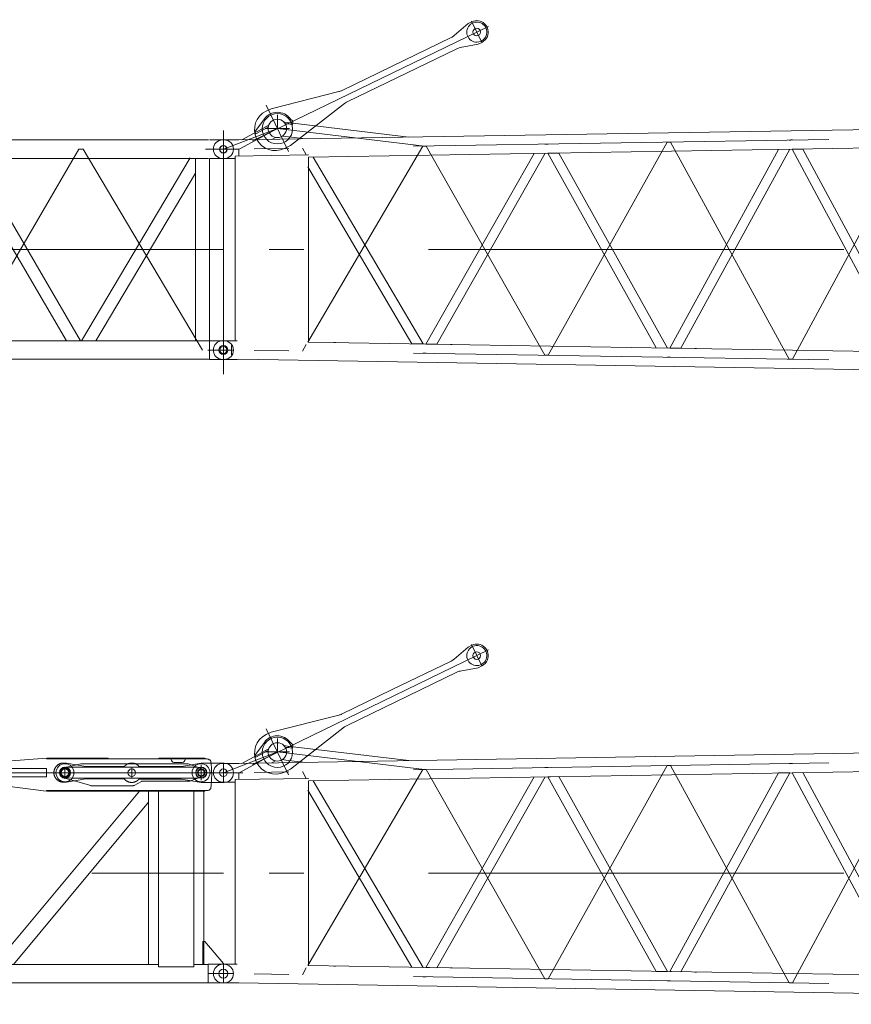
# Model space of a CAD drawing. Extents: x 8365 to 131642, y 1960 to 79602.
# Tile 31 of 121: x 48319 to 54325, y 27524 to 34630. Entities that reach past the tile are written whole.
import ezdxf

# ---------------------------------------------------------------- set-up
doc = ezdxf.new("R2010")
doc.units = 0
doc.header["$LTSCALE"] = 100
doc.header["$MEASUREMENT"] = 0
doc.linetypes.add('CENTER', pattern=[50.5, 30, -9, 2.5, -9])
doc.linetypes.add('HIDDEN', pattern=[12.6, 8.4, -4.2])
doc.layers.add('11', color=7, linetype='Continuous')

# ---------------------------------------------------------------- blocks, each defined once
blk = doc.blocks.new('*G87')
at = {"layer": '11', "color": 7, "linetype": 'CENTER', "lineweight": 9}
for p, q in [((50180.4, 29345), (50180.4, 29442.4)), ((59211.9, 29350), (49898.5, 29195)), ((49790.4, 29195), (50180.4, 29345)), ((49905.4, 29195.1), (50180.4, 29345)), ((50092.4, 29345), (50268.4, 29345)), ((51242.4, 29217.4), (50180.3, 29345)), ((49790.4, 29261.5), (49790.4, 29128.5)), ((51230.4, 29217.4), (50399.1, 27803.2)), ((51242.4, 29217.4), (51230.4, 29217.4)), ((51254.4, 29217.6), (51242.4, 29217.6)), ((52112.4, 27708), (51254.4, 29217.6)), ((52124.4, 29232.1), (52112.4, 29232.1)), ((52124.4, 29232.1), (52136.4, 29232.1)), ((52136.4, 27708), (52994.4, 29246.6)), ((52994.4, 29246.6), (53006.4, 29246.6)), ((53006.4, 29246.8), (53018.4, 29246.8)), ((53018.4, 29246.8), (53876.4, 27678.8)), ((53876.4, 29261.2), (53888.4, 29261.2)), ((53888.4, 29261.4), (53900.4, 29261.4)), ((53900.4, 27678.6), (54758.4, 29275.9)), ((49660.4, 29195), (49745.2, 29195)), ((49718.9, 29195), (49707.2, 29195)), ((49790.4, 29195), (49718.9, 29195)), ((49901.9, 29195), (49790.4, 29195)), ((50389, 29154), (50360.4, 29202.7)), ((59320.4, 28470), (49790.4, 28470)), ((49790.4, 27678.5), (49790.4, 27811.5)), ((50388.9, 27785.8), (50360.4, 27737.3)), ((49862.9, 27745), (49678.9, 27745)), ((49718.9, 27745), (49707.2, 27745)), ((59211.9, 27590), (49898.5, 27745)), ((51242.4, 27722.7), (51230.4, 27722.7)), ((51254.4, 27722.5), (51242.4, 27722.5)), ((52124.4, 27708), (52112.4, 27708)), ((52124.4, 27708), (52136.4, 27708)), ((52994.4, 27693.5), (53006.4, 27693.5)), ((53006.4, 27693.3), (53018.4, 27693.3)), ((53876.4, 27678.8), (53888.4, 27678.8)), ((53888.4, 27678.6), (53900.4, 27678.6))]:
    blk.add_line(p, q, dxfattribs=at)
at = {"layer": '11', "color": 7, "linetype": 'Continuous', "lineweight": 9}
for p, q in [((59208.7, 29416.5), (49901.7, 29261.6)), ((50096.4, 29356.5), (49922.8, 29261.9)), ((50086.1, 29413.7), (50018.2, 29319.9)), ((50025.3, 29306.9), (50113.6, 29355.1)), ((50090.3, 29353.2), (50117.5, 29368.1)), ((50113.6, 29355.1), (50115.3, 29361.8)), ((50115.3, 29361.8), (50117, 29368.1)), ((50254.1, 29387.3), (50228.6, 29390.4)), ((50236, 29379.6), (50288.7, 29373.3)), ((50254.1, 29387.3), (51130.2, 29282)), ((50291.6, 29397.3), (50272.6, 29415.3)), ((50288.7, 29373.3), (50291.6, 29397.3)), ((50018.2, 29319.9), (50020.6, 29315.5)), ((50020.6, 29315.5), (50025.3, 29306.9)), ((50139.7, 29265.6), (50166.2, 29280)), ((50216.5, 29289.5), (50242, 29286.4)), ((50382.2, 29269.6), (50242, 29286.4)), ((50404.9, 29137), (59208.6, 29283.5)), ((49790.4, 29262.5), (49785.4, 29262.5)), ((49890.8, 29262.5), (49790.4, 29262.5)), ((49878.7, 29262.5), (49872.9, 29262.5)), ((49901.7, 29261.6), (49890.8, 29262.5)), ((49874.5, 29145.8), (50398.9, 29154.2)), ((49874.5, 29127.5), (49874.5, 29145.8)), ((49901.9, 29195), (49901.9, 29146.2)), ((50398.9, 29154.2), (50404.9, 29154.2)), ((50404.9, 29136.9), (50404.9, 29137)), ((50404.9, 29136.9), (50404.9, 27803.1)), ((50439.3, 29137.5), (51231.9, 27789.3)), ((51251.9, 27789), (52033.6, 29164.1)), ((52114.9, 29165.4), (51331.7, 27787.7)), ((52133.4, 29165.7), (52212.8, 29167)), ((52916.5, 27761.3), (52133.4, 29165.7)), ((52212.8, 29167), (52997.4, 27760)), ((53014.9, 27759.7), (53799.4, 29193.4)), ((53879.9, 29194.8), (53094, 27758.4)), ((53799.4, 29193.4), (53879.9, 29194.8)), ((53975.2, 29196.4), (53896.4, 29195.1)), ((53896.4, 29195.1), (54682.2, 27731.9)), ((54762.4, 27730.6), (53975.2, 29196.4)), ((49790.4, 29127.5), (49785.4, 29127.5)), ((49873.9, 29127.5), (49790.4, 29127.5)), ((49873.9, 29127.5), (49872.9, 29127.5)), ((49878.7, 29127.5), (49873.9, 29127.5)), ((49874.5, 27812.5), (49874.5, 29127.5)), ((51149.9, 27790.7), (50398.9, 29068.1)), ((49790.4, 27812.5), (49785.4, 27812.5)), ((49790.4, 27812.5), (49795.4, 27812.5)), ((49874.5, 27812.5), (49790.4, 27812.5)), ((49874.5, 27812.5), (49872.9, 27812.5)), ((49878.7, 27812.5), (49874.5, 27812.5)), ((49890.9, 27812.5), (49874.5, 27812.5)), ((49874.5, 27812.5), (49874.5, 27812.5)), ((49890.8, 27812.2), (49890.8, 27812.5)), ((49890.9, 27812.2), (49890.9, 27812.5)), ((50398.9, 27803.3), (50398.9, 27803.2)), ((59208.6, 27656.6), (50404.9, 27803.1)), ((50598.9, 27800), (50586.9, 27800)), ((51231.9, 27789.3), (51149.9, 27790.7)), ((51331.7, 27787.7), (51251.9, 27789)), ((51443.5, 27785.9), (51431.5, 27785.9)), ((52997.4, 27760), (52916.5, 27761.3)), ((53094, 27758.4), (53014.9, 27759.7)), ((53207.5, 27756.6), (53195.5, 27756.6)), ((49790.4, 27677.5), (49785.4, 27677.5)), ((49890.8, 27677.5), (49790.4, 27677.5)), ((49878.7, 27677.5), (49872.9, 27677.5)), ((49901.7, 27678.5), (49890.8, 27677.5)), ((59208.7, 27523.6), (49901.7, 27678.5))]:
    blk.add_line(p, q, dxfattribs=at)
for points in [[(49795.4, 29127.5), (49796.3, 29127.5), (49797.2, 29127.5), (49798, 29127.5), (49798.9, 29127.5), (49799.8, 29127.5), (49800.7, 29127.5), (49801.6, 29127.5), (49802.5, 29127.5), (49803.4, 29127.5), (49804.3, 29127.5)], [(49795.4, 27812.5), (49796.3, 27812.5), (49797.2, 27812.5), (49798, 27812.5), (49798.9, 27812.5), (49799.8, 27812.5), (49800.7, 27812.5), (49801.6, 27812.5), (49802.5, 27812.5), (49803.4, 27812.5), (49804.3, 27812.5)]]:
    blk.add_lwpolyline(points, dxfattribs=at)
for centre, radius in [((50179.9, 29345.1), 66.5), ((49790.4, 29195), 27.5), ((49790.4, 27745), 32.5)]:
    blk.add_circle(centre, radius, dxfattribs=at)
for centre, radius, start, end in [((50179.9, 29345.1), 116.3, 37.15145, 143.82034), ((50179.3, 29344.8), 66.5, 31.53473, 43.36391), ((49785.4, 29195), 67.5, 90, 180), ((49785.4, 29195), 67.5, 180, -89.99741), ((49785.4, 27745), 67.5, 90, -179.98187), ((49785.4, 27745), 67.5, 180, -90)]:
    blk.add_arc(centre, radius, start, end, dxfattribs=at)
blk = doc.blocks.new('*G89')
at = {"layer": '11', "color": 7, "linetype": 'Continuous', "lineweight": 9}
for p, q in [((48089, 29267.8), (48512.2, 29299.9)), ((48512.2, 29299.9), (48512.2, 29294.9)), ((48512.9, 29295), (49672.9, 29295)), ((48959.2, 29300), (48517.9, 29300)), ((48517.9, 29300), (48517.9, 29295)), ((48517.9, 29295), (48959.2, 29295)), ((48959.2, 29295), (48959.2, 29300)), ((48959.2, 29295), (48959.2, 29298)), ((48959.2, 29298), (48962.2, 29295)), ((48959.2, 29297.9), (48959.2, 29297.9)), ((48959.2, 29296.7), (48959.2, 29297.4)), ((48959.2, 29295.5), (48960.4, 29296.8)), ((48962.2, 29295), (48959.2, 29295)), ((48960.7, 29296.5), (48959.3, 29295)), ((48959.5, 29297.7), (48959.5, 29297.3)), ((48959.9, 29295), (48961, 29296.2)), ((48960.1, 29297.1), (48960.1, 29296.1)), ((48961.1, 29295), (48961.1, 29295.6)), ((48961.3, 29295.9), (48961.3, 29295)), ((48961.9, 29295.3), (48961.9, 29295)), ((49656.5, 29300), (49325.2, 29300)), ((49325.2, 29300), (49325.2, 29295)), ((49325.2, 29295), (49656.5, 29295)), ((49413.5, 29295), (49413.5, 29289.9)), ((49513.5, 29289.9), (49513.5, 29295)), ((49656.5, 29295), (49656.5, 29300)), ((48512.9, 29225.5), (48071.2, 29225.5)), ((48512.9, 29164.5), (48512.9, 29225.5)), ((48646.4, 29232.2), (48692.9, 29234.7)), ((48646.4, 29227.5), (48646.4, 29232.2)), ((48692.9, 29234.7), (49602.1, 29234.7)), ((49433.5, 29269.9), (49493.5, 29269.9)), ((49580.1, 29237.2), (49585, 29235.9)), ((49602.1, 29234.7), (49630.3, 29224.4)), ((49630.3, 29224.4), (49630.3, 29217.5)), ((49630.3, 29224.4), (49630.3, 29217.5)), ((48210.3, 29164.5), (48512.9, 29164.5)), ((48646.4, 29157.9), (48646.4, 29162.5)), ((48693.6, 29155), (48646.4, 29157.9)), ((49596, 29155), (48693.6, 29155)), ((49577.4, 29155), (49596, 29155)), ((49630.3, 29165.8), (49604.6, 29156.3)), ((49604.6, 29156.3), (49612.5, 29159.2)), ((49630.3, 29172.5), (49630.3, 29165.8)), ((48511.3, 29060.9), (48229.6, 29098)), ((48512, 29065.8), (48511.3, 29060.9)), ((49673, 29065.6), (48512.9, 29065.6)), ((48517.9, 29060.7), (48517.9, 29065.6)), ((48517.9, 29065.6), (49656.4, 29065.6)), ((48839.2, 29100), (48815.1, 29107)), ((49013.8, 29100.6), (49113.8, 29100.6)), ((49656.4, 29065.6), (49656.4, 29060.7)), ((49184.2, 29060.7), (48197.3, 27877.6)), ((49656.4, 29060.7), (48517.9, 29060.7)), ((49250.3, 29060.7), (49184.2, 29060.7)), ((49250.3, 28981.4), (49250.3, 29060.7)), ((49351.9, 29060.7), (49250.3, 29060.7)), ((49250.3, 29060.7), (49250.3, 27811.5)), ((49322.6, 27793.2), (49322.6, 29060.7)), ((49322.6, 29060.7), (49577.8, 29060.7)), ((49650.3, 29060.7), (49548.7, 29060.7)), ((49577.8, 29060.7), (49577.8, 27793.2)), ((49650.3, 27811.5), (49650.3, 29060.7)), ((48274.5, 27811.5), (49250.3, 28981.4)), ((49657.3, 27977.5), (49642.3, 27977.5)), ((49642.3, 27977.5), (49642.3, 27811.5)), ((49790.4, 27817.5), (49657.3, 27977.5)), ((49251.3, 27811.5), (43899.9, 27811.5)), ((48733, 27811.5), (48721, 27811.5)), ((49250.3, 27811.5), (49322.6, 27811.5)), ((49577.8, 27793.2), (49322.6, 27793.2)), ((49577.8, 27811.5), (49650.3, 27811.5)), ((49642.3, 27811.5), (49680.9, 27811.5)), ((49680.9, 27811.5), (49651.3, 27811.5)), ((49680.9, 27812.5), (49790.4, 27812.5)), ((49680.9, 27811.5), (49680.9, 27812.5)), ((49680.9, 27677.5), (49680.9, 27811.5)), ((49790.4, 27812.5), (49790.4, 27817.5)), ((49790.4, 27812.5), (49795.4, 27812.5)), ((43899.9, 27678.5), (49680.9, 27678.5)), ((49680.9, 27677.5), (49790.4, 27677.5))]:
    blk.add_line(p, q, dxfattribs=at)
at = {"layer": '11', "color": 7, "linetype": 'HIDDEN', "lineweight": 9}
for p, q in [((49671.2, 29295), (48510.3, 29295)), ((48512.9, 29295), (48517.9, 29295)), ((48761.4, 29258.9), (48646.4, 29233.3)), ((48646.4, 29233.3), (48646.4, 29228)), ((49535.9, 29260), (48767.9, 29260)), ((49630.3, 29224.4), (49535.9, 29260)), ((49630.3, 29217.5), (49630.3, 29224.4)), ((48646.6, 29162.5), (48646.6, 29156.5)), ((48646.6, 29156.5), (48832.3, 29101.9)), ((49208.3, 29135.1), (49547.3, 29135.1)), ((49547.3, 29135.1), (49630.3, 29165.8)), ((49630.3, 29165.8), (49630.3, 29172.5)), ((48517.9, 29065.6), (48512.9, 29065.6)), ((48839.2, 29100.7), (49135.7, 29100.7)), ((49145.1, 29103.7), (49198.7, 29132.7)), ((49496.3, 28470), (49406.3, 28470)), ((49486.3, 28470), (49416.3, 28470)), ((49416.3, 28470), (49486.3, 28470))]:
    blk.add_line(p, q, dxfattribs=at)
at = {"layer": '11', "color": 7, "linetype": 'CENTER', "lineweight": 9}
for p, q in [((48646.4, 29151.1), (48646.4, 29237.7)), ((48646.4, 29186.4), (48646.4, 29211.4)), ((48646.4, 29182.3), (48646.4, 29210)), ((49128.5, 29155.6), (49128.5, 29232.5)), ((49630.3, 29195), (49630.3, 29237.5)), ((49630.4, 29142.4), (49630.4, 29248.5)), ((43790.4, 29195), (49790.4, 29195)), ((48011.2, 29195), (49930, 29195)), ((48623.8, 29195), (48190.1, 29195)), ((49742.6, 29195), (48623.8, 29195)), ((49630.3, 29184.1), (49630.3, 29204.2)), ((49630.3, 29192.9), (49630.3, 29197.2)), ((49630.3, 29195), (49630.3, 29157.5)), ((49630.4, 29192.9), (49630.4, 29197.2)), ((49667.8, 29195), (49742.6, 29195)), ((43790.4, 28470), (49790.4, 28470)), ((49790.4, 27812.5), (49790.4, 27677.5)), ((49790.4, 27806.8), (49790.4, 27689.2)), ((49862.9, 27745), (49678.9, 27745))]:
    blk.add_line(p, q, dxfattribs=at)
at = {"layer": '11', "color": 7, "linetype": 'Continuous', "lineweight": 9}
blk.add_lwpolyline([(49672.9, 29295), (49677.6, 29293.3), (49681.7, 29291.7), (49685.5, 29290.1), (49688.7, 29288.5), (49691.6, 29286.9), (49694, 29285.3), (49696.1, 29283.6), (49697.7, 29281.9), (49699, 29280.2), (49699.8, 29278.4)], dxfattribs=at)
at = {"layer": '11', "color": 7, "linetype": 'HIDDEN', "lineweight": 9}
blk.add_lwpolyline([(49135.7, 29100.7), (49136.7, 29100.9), (49137.6, 29101), (49138.6, 29101.3), (49139.6, 29101.5), (49140.6, 29101.8), (49141.5, 29102.1), (49142.5, 29102.5), (49143.4, 29102.9), (49144.3, 29103.3), (49145.1, 29103.7)], dxfattribs=at)
at = {"layer": '11', "color": 7, "linetype": 'Continuous', "lineweight": 9}
for centre, radius in [((48646.4, 29195), 65), ((48646.4, 29195), 40), ((48646.4, 29195), 40), ((48646.4, 29195), 38), ((49128.5, 29194.7), 27.5), ((49628.7, 29195), 65), ((49630.4, 29195), 40), ((49630.4, 29195), 40), ((49630.4, 29195), 38), ((49630.4, 29194.4), 27.5)]:
    blk.add_circle(centre, radius, dxfattribs=at)
at = {"layer": '11', "color": 7, "linetype": 'CENTER', "lineweight": 9}
for centre, radius in [((48646.4, 29195), 32.5), ((49630.3, 29195), 22.5)]:
    blk.add_circle(centre, radius, dxfattribs=at)
at = {"layer": '11', "color": 7, "linetype": 'HIDDEN', "lineweight": 9}
blk.add_circle((48646.4, 29195), 27.5, dxfattribs=at)
at = {"layer": '11', "color": 7, "linetype": 'Continuous', "lineweight": 9}
for centre, radius, start, end in [((49433.5, 29289.9), 20, 180, -90.02621), ((49493.5, 29289.9), 20, -90, 0.01749), ((48921.9, 29180.3), 784, -7.18536, 7.18518), ((48646.4, 29195), 32.5, 90, -90), ((49630.3, 29195), 22.5, -90, 90), ((49596, 29185.1), 30, -90, -73.35593), ((49596, 29185.2), 30.1, -90, -73.42239), ((49673, 29095.6), 30, -90, -26.49203), ((49795.4, 27745), 67.5, 0, 90), ((49795.4, 27745), 67.5, -90, 0)]:
    blk.add_arc(centre, radius, start, end, dxfattribs=at)
at = {"layer": '11', "color": 7, "linetype": 'HIDDEN', "lineweight": 9}
for centre, radius, start, end in [((48646.6, 29195.2), 32.7, 90.38233, -90.00244), ((48768, 29239.9), 20.1, 90, 109.13646), ((49630.3, 29195), 22.5, -90, 90), ((49208.3, 29115.1), 20, 90, 118.40984), ((48839.2, 29120.8), 20, -109.99475, -89.99823)]:
    blk.add_arc(centre, radius, start, end, dxfattribs=at)
blk = doc.blocks.new('*G91')
at = {"layer": '11', "color": 7, "linetype": 'HIDDEN', "lineweight": 9}
for p, q in [((48635.8, 29264.9), (48656.4, 29264.9)), ((48656.4, 29264.9), (48798, 29239.9)), ((48798, 29239.9), (49075, 29239.9)), ((49182.1, 29239.6), (49488.5, 29239.6)), ((49488.5, 29239.6), (49630.5, 29264.4)), ((49630.5, 29264.4), (49701.5, 29264.4)), ((48797.9, 29149.9), (48656.4, 29126.3)), ((49074.9, 29149.7), (48797.9, 29149.7)), ((49488.5, 29149.4), (49182.1, 29149.4)), ((49630.4, 29124.3), (49488.5, 29149.4)), ((48656.4, 29126.3), (48636.4, 29126.3)), ((49704, 29124.3), (49630.4, 29124.3))]:
    blk.add_line(p, q, dxfattribs=at)
at = {"layer": '11', "color": 7, "linetype": 'Continuous', "lineweight": 9}
for p, q in [((49701.5, 29264.3), (49795.4, 29264.3)), ((49795.4, 29124.2), (49704, 29124.2))]:
    blk.add_line(p, q, dxfattribs=at)
at = {"layer": '11', "color": 7, "linetype": 'CENTER', "lineweight": 9}
for p, q in [((49790.4, 29256.7), (49790.4, 29139.1)), ((49790.4, 29142.1), (49790.4, 29250.2))]:
    blk.add_line(p, q, dxfattribs=at)
at = {"layer": '11', "color": 7, "linetype": 'HIDDEN', "lineweight": 9}
for centre, radius, start, end in [((48635.8, 29195.6), 69.3, 90, -89.52087), ((49128.5, 29194.7), 70, 40.00082, 139.81624), ((49128.5, 29194.7), 70, -140.01358, -40.17761)]:
    blk.add_arc(centre, radius, start, end, dxfattribs=at)
at = {"layer": '11', "color": 7, "linetype": 'Continuous', "lineweight": 9}
blk.add_arc((49792.8, 29194.2), 70.1, -87.93555, 87.8656, dxfattribs=at)
blk = doc.blocks.new('*G90')
at = {"layer": '11', "color": 7, "linetype": 'CENTER', "lineweight": 9}
for p, q in [((48646.4, 29151.1), (48646.4, 29237.7)), ((48646.4, 29186.4), (48646.4, 29211.4)), ((48646.4, 29182.3), (48646.4, 29210)), ((49128.5, 29155.6), (49128.5, 29232.5)), ((49630.3, 29195), (49630.3, 29237.5)), ((49630.4, 29142.4), (49630.4, 29248.5)), ((48438.3, 29195), (49790.4, 29195)), ((48438.3, 29195), (49930, 29195)), ((49742.6, 29195), (48623.8, 29195)), ((49630.3, 29184.1), (49630.3, 29204.2)), ((49630.3, 29192.9), (49630.3, 29197.2)), ((49630.3, 29195), (49630.3, 29157.5)), ((49630.4, 29192.9), (49630.4, 29197.2))]:
    blk.add_line(p, q, dxfattribs=at)
at = {"layer": '11', "color": 7, "linetype": 'Continuous', "lineweight": 9}
blk.add_circle((49128.5, 29194.7), 27.5, dxfattribs=at)
at = {"layer": '11', "color": 7, "linetype": 'CENTER', "lineweight": 9}
blk.add_circle((49630.3, 29195), 22.5, dxfattribs=at)
at = {"layer": '11', "color": 7, "linetype": 'Continuous', "lineweight": 9}
blk.add_arc((49630.3, 29195), 22.5, -90, 90, dxfattribs=at)
at = {"layer": '11', "color": 7, "linetype": 'HIDDEN', "lineweight": 9}
blk.add_arc((49630.3, 29195), 22.5, -90, 90, dxfattribs=at)
at = {"color": 7, "linetype": 'Continuous', "lineweight": 9}
blk.add_blockref('*G91', (0, 0), dxfattribs=at)
blk = doc.blocks.new('*G92')
at = {"layer": '11', "color": 7, "linetype": 'Continuous', "lineweight": 9}
for p, q in [((59208.7, 33916.5), (49901.7, 33761.6)), ((50086.1, 33913.7), (50018.2, 33819.9)), ((50291.6, 33897.3), (50272.6, 33915.3)), ((50288.7, 33873.3), (50291.6, 33897.3)), ((50096.4, 33856.5), (49922.8, 33761.9)), ((50025.3, 33806.9), (50113.6, 33855.1)), ((50090.3, 33853.2), (50117.5, 33868.1)), ((50113.6, 33855.1), (50115.3, 33861.8)), ((50115.3, 33861.8), (50117, 33868.1)), ((50254.1, 33887.3), (50228.6, 33890.4)), ((50236, 33879.6), (50288.7, 33873.3)), ((50254.1, 33887.3), (51130.2, 33782)), ((49790.4, 33762.5), (49785.4, 33762.5)), ((49890.8, 33762.5), (49790.4, 33762.5)), ((49878.7, 33762.5), (49872.9, 33762.5)), ((49901.7, 33761.6), (49890.8, 33762.5)), ((50018.2, 33819.9), (50020.6, 33815.5)), ((50020.6, 33815.5), (50025.3, 33806.9)), ((50139.7, 33765.6), (50166.2, 33780)), ((50216.5, 33789.5), (50242, 33786.4)), ((50382.2, 33769.6), (50242, 33786.4)), ((50404.9, 33637), (59208.6, 33783.5)), ((49901.9, 33695), (49901.9, 33646.2)), ((53014.9, 32259.7), (53799.4, 33693.4)), ((53879.9, 33694.8), (53094, 32258.4)), ((53799.4, 33693.4), (53879.9, 33694.8)), ((53975.2, 33696.4), (53896.4, 33695.1)), ((53896.4, 33695.1), (54682.2, 32231.9)), ((54762.4, 32230.6), (53975.2, 33696.4)), ((49790.4, 33627.5), (49785.4, 33627.5)), ((49873.9, 33627.5), (49790.4, 33627.5)), ((49873.9, 33627.5), (49872.9, 33627.5)), ((49878.7, 33627.5), (49873.9, 33627.5)), ((49874.5, 33645.8), (50398.9, 33654.2)), ((49874.5, 33627.5), (49874.5, 33645.8)), ((49874.5, 32312.5), (49874.5, 33627.5)), ((50398.9, 33654.2), (50404.9, 33654.2)), ((50404.9, 33636.9), (50404.9, 33637)), ((50404.9, 33636.9), (50404.9, 32303.1)), ((50439.3, 33637.5), (51231.9, 32289.3)), ((51251.9, 32289), (52033.6, 33664.1)), ((52114.9, 33665.4), (51331.7, 32287.7)), ((52133.4, 33665.7), (52212.8, 33667)), ((52916.5, 32261.3), (52133.4, 33665.7)), ((52212.8, 33667), (52997.4, 32260)), ((51149.9, 32290.7), (50398.9, 33568.1)), ((49790.4, 32312.5), (49785.4, 32312.5)), ((49790.4, 32312.5), (49795.4, 32312.5)), ((49874.5, 32312.5), (49790.4, 32312.5)), ((49874.5, 32312.5), (49872.9, 32312.5)), ((49878.7, 32312.5), (49874.5, 32312.5)), ((49890.9, 32312.5), (49874.5, 32312.5)), ((49874.5, 32312.5), (49874.5, 32312.5)), ((49890.8, 32312.2), (49890.8, 32312.5)), ((49890.9, 32312.2), (49890.9, 32312.5)), ((50398.9, 32303.3), (50398.9, 32303.2)), ((59208.6, 32156.6), (50404.9, 32303.1)), ((50598.9, 32300), (50586.9, 32300)), ((51231.9, 32289.3), (51149.9, 32290.7)), ((51331.7, 32287.7), (51251.9, 32289)), ((51443.5, 32285.9), (51431.5, 32285.9)), ((52997.4, 32260), (52916.5, 32261.3)), ((53094, 32258.4), (53014.9, 32259.7)), ((53207.5, 32256.6), (53195.5, 32256.6)), ((49790.4, 32177.5), (49785.4, 32177.5)), ((49890.8, 32177.5), (49790.4, 32177.5)), ((49878.7, 32177.5), (49872.9, 32177.5)), ((49901.7, 32178.5), (49890.8, 32177.5)), ((59208.7, 32023.6), (49901.7, 32178.5))]:
    blk.add_line(p, q, dxfattribs=at)
at = {"layer": '11', "color": 7, "linetype": 'CENTER', "lineweight": 9}
for p, q in [((50180.4, 33845), (50180.4, 33942.4)), ((49790.4, 33695), (50180.4, 33845)), ((59211.9, 33850), (49898.5, 33695)), ((49905.4, 33695.1), (50180.4, 33845)), ((50092.4, 33845), (50268.4, 33845)), ((51242.4, 33717.4), (50180.3, 33845)), ((49790.4, 33761.5), (49790.4, 33628.5)), ((53876.4, 33761.2), (53888.4, 33761.2)), ((53888.4, 33761.4), (53900.4, 33761.4)), ((53900.4, 32178.6), (54758.4, 33775.9)), ((49660.4, 33695), (49745.2, 33695)), ((49718.9, 33695), (49707.2, 33695)), ((49790.4, 33695), (49718.9, 33695)), ((49901.9, 33695), (49790.4, 33695)), ((50389, 33654), (50360.4, 33702.7)), ((51230.4, 33717.4), (50399.1, 32303.2)), ((51242.4, 33717.4), (51230.4, 33717.4)), ((51254.4, 33717.6), (51242.4, 33717.6)), ((52112.4, 32208), (51254.4, 33717.6)), ((52124.4, 33732.1), (52112.4, 33732.1)), ((52124.4, 33732.1), (52136.4, 33732.1)), ((52136.4, 32208), (52994.4, 33746.6)), ((52994.4, 33746.6), (53006.4, 33746.6)), ((53006.4, 33746.8), (53018.4, 33746.8)), ((53018.4, 33746.8), (53876.4, 32178.8)), ((59320.4, 32970), (49790.4, 32970)), ((49790.4, 32178.5), (49790.4, 32311.5)), ((50388.9, 32285.8), (50360.4, 32237.3)), ((49862.9, 32245), (49678.9, 32245)), ((49718.9, 32245), (49707.2, 32245)), ((59211.9, 32090), (49898.5, 32245)), ((51242.4, 32222.7), (51230.4, 32222.7)), ((51254.4, 32222.5), (51242.4, 32222.5)), ((52124.4, 32208), (52112.4, 32208)), ((52124.4, 32208), (52136.4, 32208)), ((52994.4, 32193.5), (53006.4, 32193.5)), ((53006.4, 32193.3), (53018.4, 32193.3)), ((53876.4, 32178.8), (53888.4, 32178.8)), ((53888.4, 32178.6), (53900.4, 32178.6))]:
    blk.add_line(p, q, dxfattribs=at)
at = {"layer": '11', "color": 7, "linetype": 'Continuous', "lineweight": 9}
for points in [[(49795.4, 33627.5), (49796.3, 33627.5), (49797.2, 33627.5), (49798, 33627.5), (49798.9, 33627.5), (49799.8, 33627.5), (49800.7, 33627.5), (49801.6, 33627.5), (49802.5, 33627.5), (49803.4, 33627.5), (49804.3, 33627.5)], [(49795.4, 32312.5), (49796.3, 32312.5), (49797.2, 32312.5), (49798, 32312.5), (49798.9, 32312.5), (49799.8, 32312.5), (49800.7, 32312.5), (49801.6, 32312.5), (49802.5, 32312.5), (49803.4, 32312.5), (49804.3, 32312.5)]]:
    blk.add_lwpolyline(points, dxfattribs=at)
for centre, radius in [((50179.9, 33845.1), 66.5), ((49790.4, 33695), 27.5), ((49790.4, 32245), 32.5)]:
    blk.add_circle(centre, radius, dxfattribs=at)
for centre, radius, start, end in [((50179.9, 33845.1), 116.3, 37.15145, 143.82034), ((50179.3, 33844.8), 66.5, 31.53473, 43.36391), ((49785.4, 33695), 67.5, 90, 180), ((49785.4, 33695), 67.5, 180, -89.99741), ((49785.4, 32245), 67.5, 90, -179.98187), ((49785.4, 32245), 67.5, 180, -90)]:
    blk.add_arc(centre, radius, start, end, dxfattribs=at)
blk = doc.blocks.new('*G93')
at = {"layer": '11', "color": 7, "linetype": 'CENTER', "lineweight": 9}
for p, q in [((49790.4, 33829.1), (49790.4, 32072.2)), ((49702.1, 33762.5), (49707.9, 33762.5)), ((49790.4, 33762.5), (49790.4, 33627.5)), ((49790.4, 33761.5), (49790.4, 33628.5)), ((48746.6, 33695.2), (47900.1, 32245)), ((48778, 33695.2), (48746.6, 33695.2)), ((49640.4, 32245), (48778, 33695.2)), ((49790.4, 33695), (49718.9, 33695)), ((49901.9, 33695), (49790.4, 33695)), ((49707.9, 33627.5), (49696.9, 33627.5)), ((49790.4, 32970), (44320.4, 32970)), ((49702.1, 32312.5), (49707.9, 32312.5)), ((49790.4, 32312.6), (49790.4, 32177.6)), ((49790.4, 32312.5), (49790.4, 32177.5)), ((49862.9, 32245), (49678.9, 32245)), ((49707.9, 32177.5), (49696.9, 32177.5))]:
    blk.add_line(p, q, dxfattribs=at)
at = {"layer": '11', "color": 7, "linetype": 'Continuous', "lineweight": 9}
for p, q in [((45255.4, 33761.7), (49683.5, 33761.7)), ((49690, 33762.5), (49790.4, 33762.5)), ((49683.5, 33628.7), (45255.4, 33628.7)), ((48656.3, 32311.5), (47887.4, 33628.7)), ((47990.4, 33628.7), (48759.3, 32311.5)), ((48765.8, 32311.5), (49550.9, 33631.7)), ((49589.6, 33628.7), (49589.6, 32311.5)), ((49690, 33627.5), (49790.4, 33627.5)), ((49691.2, 32312.5), (49691.2, 33627.5)), ((48869.3, 32311.5), (49589.6, 33522.8)), ((46180.4, 32311.5), (49683.5, 32311.5)), ((49683.5, 32311.5), (49690, 32312.5)), ((49690, 32312.5), (49690, 32177.5)), ((49690, 32312.5), (49790.4, 32312.5)), ((49847.9, 32210.9), (49847.9, 32279.1)), ((49683.5, 32178.5), (46180.4, 32178.5)), ((49683.5, 32178.5), (49690, 32177.5)), ((49690, 32177.5), (49790.4, 32177.5))]:
    blk.add_line(p, q, dxfattribs=at)
for centre in [(49790.4, 33695), (49790.4, 32245)]:
    blk.add_circle(centre, 25.5, dxfattribs=at)
for centre, start, end in [((49795.4, 33695), 0, 90), ((49795.4, 33695), -90, 0), ((49795.4, 32245), 0, 90), ((49795.4, 32245), -90, 0)]:
    blk.add_arc(centre, 67.5, start, end, dxfattribs=at)
blk = doc.blocks.new('*G147')
at = {"layer": '11', "color": 7, "linetype": 'Continuous', "lineweight": 9}
for p, q in [((51584.2, 34614.7), (51557.2, 34601.6)), ((51582.1, 34619.2), (51656.2, 34466.2)), ((50000.9, 33755.3), (51704.9, 34581.5)), ((51557.2, 34601.6), (51457.6, 34515.4)), ((51435.8, 34501.1), (51004.6, 34292)), ((51629.2, 34453.1), (51656.2, 34466.2)), ((50683.8, 34036), (51475.1, 34420.1)), ((51499.9, 34428.3), (51629.2, 34453.1)), ((51004.6, 34292), (50644.4, 34117.3)), ((50624.7, 34110.2), (50134.8, 33986.9)), ((50098.3, 34011.6), (50259.4, 33679.3)), ((50134.8, 33986.9), (50099.6, 33969.9)), ((50275.5, 33721.7), (50665.9, 34025.3)), ((50665.9, 34025.3), (50680, 34034.4)), ((50680, 34034.4), (50683.8, 34036)), ((50230.5, 33699.9), (50275.5, 33721.7))]:
    blk.add_line(p, q, dxfattribs=at)
for centre, radius in [((51620.2, 34540.4), 27.5), ((50180.3, 33842.4), 109.5)]:
    blk.add_circle(centre, radius, dxfattribs=at)
for centre, radius, start, end in [((51620.3, 34540.3), 72.4, -30.63067, -106.52728), ((51620.2, 34540.4), 82.5, -22.492, 115.86707), ((51392.2, 34591), 100, -64.13741, -49.13332), ((51620.3, 34540.3), 72.4, -106.52459, -30.62801), ((51620.3, 34540.3), 82.4, -64.13876, -22.42553), ((51518.7, 34330.1), 100, 100.87122, 115.868), ((50600.8, 34207.2), 99.9, -76.13433, -64.1264), ((50165.1, 33834.9), 150, 115.86534, -64.13583)]:
    blk.add_arc(centre, radius, start, end, dxfattribs=at)
blk = doc.blocks.new('*G148')
at = {"layer": '11', "color": 7, "linetype": 'Continuous', "lineweight": 9}
for p, q in [((50000.9, 29255.3), (51704.9, 30081.5)), ((51557.2, 30101.6), (51457.6, 30015.4)), ((51584.2, 30114.7), (51557.2, 30101.6)), ((51582.1, 30119.2), (51656.2, 29966.2)), ((51435.8, 30001.1), (51004.6, 29792)), ((50683.8, 29536), (51475.1, 29920.1)), ((51499.9, 29928.3), (51629.2, 29953.1)), ((51629.2, 29953.1), (51656.2, 29966.2)), ((51004.6, 29792), (50644.4, 29617.3)), ((50624.7, 29610.2), (50134.8, 29486.9)), ((50098.3, 29511.6), (50259.4, 29179.3)), ((50275.5, 29221.8), (50665.9, 29525.3)), ((50665.9, 29525.3), (50680, 29534.5)), ((50680, 29534.5), (50683.8, 29536)), ((50134.8, 29486.9), (50099.6, 29469.9)), ((50230.5, 29199.9), (50275.5, 29221.8))]:
    blk.add_line(p, q, dxfattribs=at)
for centre, radius in [((51620.2, 30040.5), 27.5), ((50180.3, 29342.4), 109.5)]:
    blk.add_circle(centre, radius, dxfattribs=at)
for centre, radius, start, end in [((51620.3, 30040.3), 72.4, -30.63067, -106.52728), ((51620.2, 30040.5), 82.5, -22.492, 115.86707), ((51392.2, 30091), 100, -64.13741, -49.13332), ((51620.3, 30040.3), 72.4, -106.52459, -30.62801), ((51620.3, 30040.3), 82.4, -64.13876, -22.42553), ((51518.7, 29830.1), 100, 100.87122, 115.868), ((50600.8, 29707.2), 99.9, -76.13433, -64.1264), ((50165.1, 29334.9), 150, 115.86534, -64.13583)]:
    blk.add_arc(centre, radius, start, end, dxfattribs=at)

msp = doc.modelspace()

# ---------------------------------------------------------------- block references
at = {"color": 7, "linetype": 'Continuous', "lineweight": 9}
for name in ['*G147', '*G93', '*G92', '*G148', '*G87', '*G89', '*G90']:
    msp.add_blockref(name, (0, 0), dxfattribs=at)

doc.saveas('drawing.dxf')
